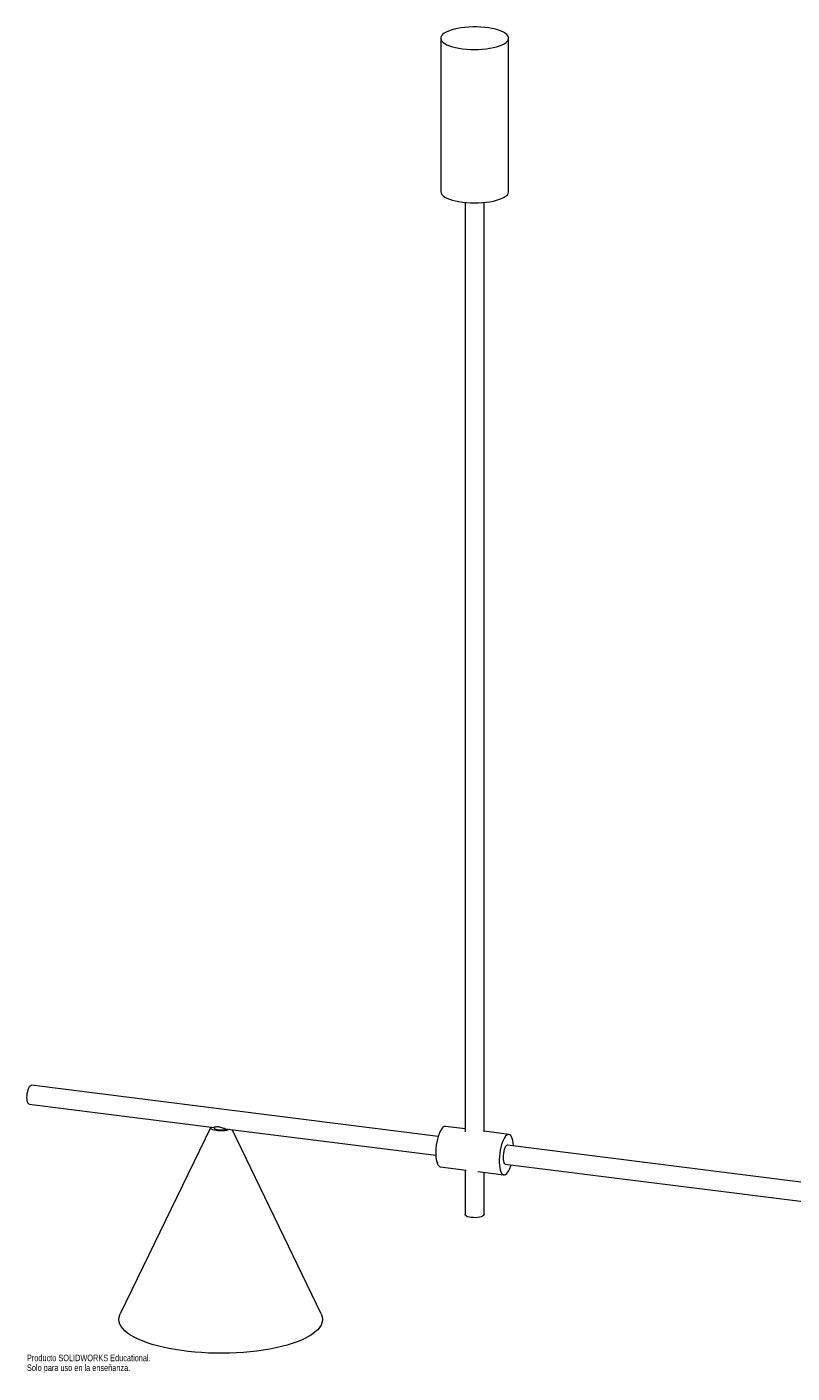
# Paper-space layout '_Dimétrica' of a CAD drawing. Header units: millimetres. Extents: x -330 to 798, y -984 to 8.
# Tile 1 of 2: x -330 to 234, y -984 to 8. Entities that reach past the tile are written whole.
import ezdxf

# ---------------------------------------------------------------- set-up
doc = ezdxf.new("R2010")
doc.units = ezdxf.units.MM
doc.styles.add('SLDTEXTSTYLE0', font='TXT', dxfattribs={"width": 0.7})

psp = doc.layouts.new('_Dimétrica')

# ---------------------------------------------------------------- linework, layer by layer
at = {"color": 7, "linetype": 'Continuous', "lineweight": 15}
for p, q in [((-25, 0), (-25, -113.14)), ((25, -113.14), (25, 0)), ((-7, -121.14), (-7, -806.3)), ((7, -806.3), (7, -121.14)), ((-26.9, -809.8), (-326.52, -772.05)), ((-328.27, -785.94), (-192.02, -803.11)), ((-194.49, -802.88), (-261.13, -940.72)), ((-192.08, -803.1), (-192.08, -803.27)), ((-7, -804.24), (-21.51, -802.42)), ((-183.89, -804.13), (-28.65, -823.69)), ((-113.04, -940.72), (-178.76, -804.78)), ((25.26, -808.31), (7, -806.01)), ((466.21, -871.93), (24.26, -816.25)), ((-25.26, -832.18), (-6.15, -834.59)), ((22.51, -830.14), (794.23, -927.36)), ((-7, -834.48), (-7, -867.38)), ((2.4, -835.66), (21.51, -838.07)), ((7, -867.38), (7, -836.24))]:
    psp.add_line(p, q, dxfattribs=at)
at = {"color": 7, "linetype": 'Continuous', "lineweight": 15, "flags": 128}
for points in [[(-8.84, -7.8), (-6.01, -8.09), (-3.1, -8.27), (-0.14, -8.33), (2.81, -8.28), (5.73, -8.11), (8.57, -7.83), (11.29, -7.44), (13.85, -6.94), (16.21, -6.34), (18.35, -5.66), (20.23, -4.9), (21.82, -4.06), (23.11, -3.18), (24.08, -2.24), (24.7, -1.28), (24.98, -0.29), (24.91, 0.69), (24.49, 1.67), (23.73, 2.62), (22.63, 3.54), (21.22, 4.41), (19.5, 5.21), (17.52, 5.95), (15.28, 6.59), (12.84, 7.15), (10.21, 7.61), (7.44, 7.96), (4.56, 8.19), (1.62, 8.32), (-1.34, 8.32), (-4.28, 8.21), (-7.16, 7.98), (-9.95, 7.65), (-12.59, 7.2), (-15.06, 6.65), (-17.31, 6.01), (-19.32, 5.29), (-21.06, 4.49), (-22.51, 3.63), (-23.64, 2.71), (-24.43, 1.76), (-24.89, 0.79), (-24.99, -0.2), (-24.75, -1.18), (-24.15, -2.15), (-23.22, -3.09), (-21.96, -3.98), (-20.4, -4.82), (-18.54, -5.59), (-16.43, -6.28), (-14.08, -6.88), (-11.54, -7.39), (-8.84, -7.8)], [(-25, -113.14), (-24.99, -113.34), (-24.75, -114.32), (-24.15, -115.29), (-23.22, -116.22), (-21.96, -117.12), (-20.4, -117.96), (-18.54, -118.73), (-16.43, -119.42), (-14.08, -120.02), (-11.54, -120.53), (-8.84, -120.93)], [(-8.84, -120.93), (-6.01, -121.23), (-3.1, -121.41), (-0.14, -121.47), (2.81, -121.42), (5.73, -121.25), (8.57, -120.97), (11.29, -120.57), (13.85, -120.08), (16.21, -119.48), (18.35, -118.8), (20.23, -118.03), (21.82, -117.2), (23.11, -116.31), (24.08, -115.38), (24.7, -114.41), (24.98, -113.43), (25, -113.14)], [(-329.87, -781.18), (-329.81, -779.66), (-329.62, -778.1), (-329.33, -776.59), (-328.94, -775.2), (-328.47, -774), (-327.95, -773.05), (-327.4, -772.4), (-326.84, -772.08), (-326.52, -772.05)], [(-328.27, -785.94), (-328.47, -785.89), (-328.94, -785.52), (-329.33, -784.82), (-329.62, -783.83), (-329.81, -782.59), (-329.87, -781.18)], [(-180.62, -804.54), (-181.55, -804.96), (-182.76, -805.32), (-184.18, -805.58), (-185.74, -805.73), (-187.36, -805.77), (-188.96, -805.69), (-190.48, -805.5), (-191.84, -805.21), (-192.97, -804.82), (-193.83, -804.36), (-194.38, -803.85), (-194.58, -803.32), (-194.45, -802.8)], [(-192.08, -803.27), (-191.92, -803.69), (-191.41, -804.11), (-190.57, -804.47), (-189.47, -804.74), (-188.2, -804.9), (-186.84, -804.94), (-185.5, -804.85), (-184.28, -804.65), (-183.27, -804.35), (-183.01, -804.24)], [(-21.51, -802.42), (-21.59, -802.41), (-22.38, -802.52), (-23.18, -802.99), (-23.99, -803.79), (-24.79, -804.9), (-25.55, -806.31), (-26.27, -807.97), (-26.91, -809.85), (-27.48, -811.91), (-27.94, -814.09), (-28.3, -816.35), (-28.55, -818.63), (-28.67, -820.88), (-28.67, -823.04), (-28.55, -825.07), (-28.3, -826.92), (-27.94, -828.54), (-27.48, -829.9), (-26.91, -830.97), (-26.27, -831.71), (-25.55, -832.12), (-25.26, -832.18)], [(28.65, -816.8), (28.63, -816.41), (28.44, -814.46), (28.14, -812.72), (27.72, -811.23), (27.21, -810.01), (26.6, -809.11), (25.92, -808.53), (25.18, -808.3), (24.4, -808.42), (23.59, -808.88), (22.78, -809.68), (21.98, -810.79), (21.22, -812.2), (20.5, -813.86), (19.86, -815.74), (19.29, -817.8), (18.83, -819.98), (18.47, -822.24), (18.22, -824.52), (18.1, -826.77), (18.1, -828.94), (18.22, -830.97), (18.47, -832.81), (18.83, -834.44), (19.29, -835.8), (19.86, -836.86), (20.5, -837.6), (21.22, -838.01), (21.98, -838.07), (22.78, -837.78), (23.59, -837.14), (24.4, -836.18), (25.18, -834.92), (25.92, -833.38), (26.6, -831.6), (26.9, -830.69)], [(24.26, -816.25), (23.94, -816.27), (23.39, -816.59), (22.83, -817.24), (22.31, -818.19), (21.84, -819.39), (21.45, -820.78), (21.16, -822.29), (20.97, -823.85), (20.91, -825.37), (20.97, -826.79), (21.16, -828.02), (21.45, -829.01), (21.84, -829.71), (22.31, -830.08), (22.51, -830.14)], [(7, -867.38), (6.93, -867.7), (6.55, -868.21), (5.83, -868.67), (4.83, -869.07), (3.58, -869.39), (2.15, -869.61), (0.61, -869.71), (-0.96, -869.7), (-2.47, -869.57), (-3.87, -869.33), (-5.07, -868.99), (-6.02, -868.58), (-6.66, -868.1), (-6.97, -867.59), (-7, -867.38)], [(-113.04, -940.72), (-112.49, -942.08), (-112.13, -943.8), (-112.12, -945.53), (-112.48, -947.25), (-113.18, -948.96), (-114.24, -950.65), (-115.65, -952.31), (-117.39, -953.94), (-119.47, -955.52), (-121.87, -957.05), (-124.59, -958.52), (-127.6, -959.92), (-130.89, -961.25), (-134.45, -962.5), (-138.26, -963.67), (-142.31, -964.75), (-146.56, -965.73), (-151.01, -966.61), (-155.64, -967.39), (-160.41, -968.06), (-165.31, -968.62), (-170.31, -969.06), (-175.39, -969.39), (-180.53, -969.6), (-185.7, -969.69), (-190.88, -969.66), (-196.04, -969.52), (-201.16, -969.25), (-206.2, -968.87), (-211.16, -968.37), (-216.01, -967.76), (-220.71, -967.04), (-225.26, -966.21), (-229.62, -965.29), (-233.78, -964.26), (-237.72, -963.14), (-241.41, -961.93), (-244.85, -960.64), (-248.01, -959.27), (-250.88, -957.84), (-253.45, -956.34), (-255.7, -954.78), (-257.63, -953.18), (-259.22, -951.54), (-260.46, -949.86), (-261.36, -948.16), (-261.9, -946.45), (-262.08, -944.72), (-261.91, -943), (-261.38, -941.28), (-261.13, -940.72)]]:
    psp.add_lwpolyline(points, dxfattribs=at)
at = {"color": 7, "linetype": 'Continuous', "lineweight": 15}
psp.add_open_spline([(-183.92, -804.11), (-184.21, -804.06), (-184.95, -803.95), (-186.28, -803.5), (-187.71, -803.05), (-189, -802.8), (-190.19, -802.78), (-191.17, -802.94), (-191.84, -803.12), (-191.91, -803.08), (-191.93, -803.06)], degree=3, knots=[0, 0, 0, 0, 0.105355, 0.266688, 0.402846, 0.51342, 0.624054, 0.772415, 0.925026, 1, 1, 1, 1], dxfattribs=at)

# ---------------------------------------------------------------- texts
at = {"color": 7, "linetype": 'Continuous', "char_height": 4.8336, "attachment_point": 1, "style": 'SLDTEXTSTYLE0'}
for s, insert in [('Producto SOLIDWORKS Educational.', (-329.87, -970.71)), ('Solo para uso en la enseñanza.', (-329.87, -977.96))]:
    psp.add_mtext(s, dxfattribs=dict(at, insert=insert))

doc.saveas('drawing.dxf')
